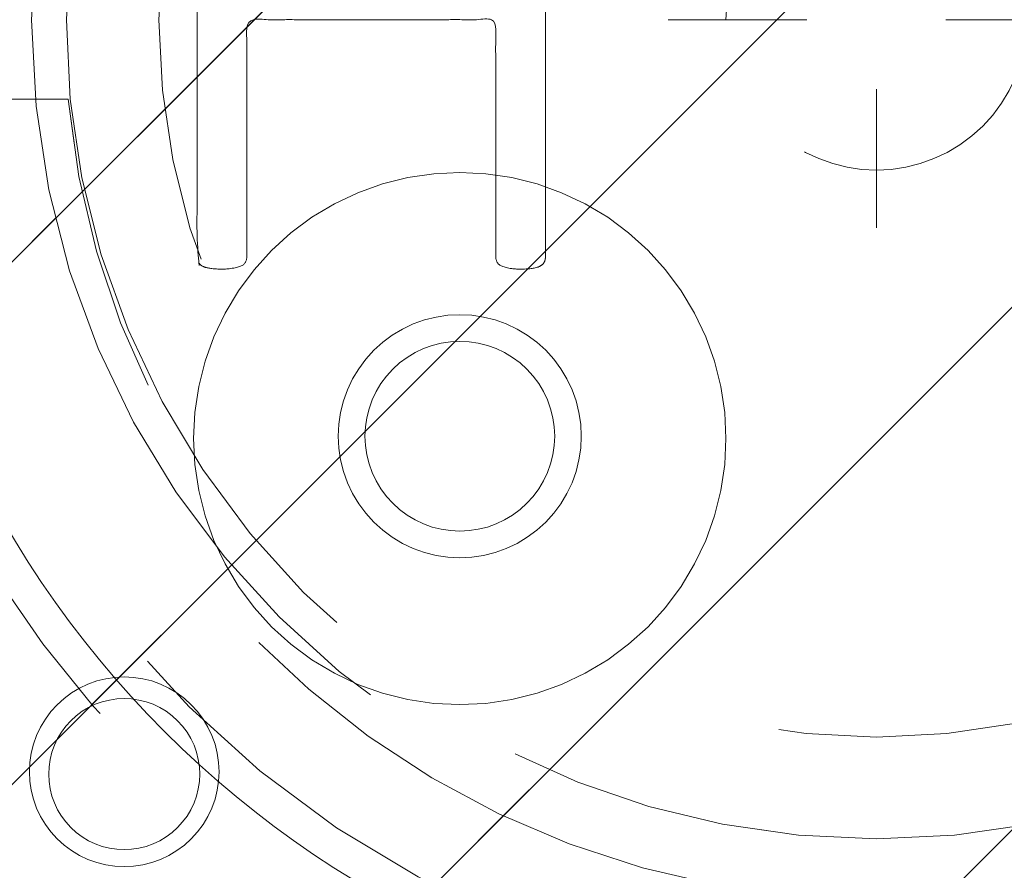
# Model space of a CAD drawing. Header units: inches. Extents: x -407.5 to -311.5, y -87.6 to -3.7.
# Tile 23 of 42: x -370.2 to -368.5, y -13.5 to -12. Entities that reach past the tile are written whole.
import ezdxf

# ---------------------------------------------------------------- set-up
doc = ezdxf.new("R2010")
doc.units = ezdxf.units.IN
doc.header["$LTSCALE"] = 32
doc.header["$MEASUREMENT"] = 0
doc.header["$PDMODE"] = 1
doc.header["$PDSIZE"] = -2
doc.linetypes.add('Dash Style-1', pattern=[0.083328, 0.041656, -0.041672])
for name, color, linetype, lineweight in [('DashLine', 7, 'Dash Style-1', 13), ('DashLineFill', 7, 'Dash Style-1', 13), ('Drawing', 7, 'Continuous', 18), ('Metal-DeskStructure', 7, 'Continuous', 13), ('None', 7, 'Continuous', 18), ('SolidLine', 7, 'Continuous', 15), ('Wood_1-H', 7, 'Continuous', 13)]:
    doc.layers.add(name, color=color, linetype=linetype, lineweight=lineweight)
doc.layers.add('Metal-Leg', color=7, linetype='Continuous', lineweight=18, true_color=0x4c4c4c)
pattern_1 = [(45, (0, 0), (-1.61301565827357, 1.935715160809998), []), (45, (-1.0608, 1.0608), (-0.4723460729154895, 0.4167612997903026), [])]

# ---------------------------------------------------------------- blocks, each defined once
blk = doc.blocks.new('1BRPFY-Leg_Plate (2D)')
at = {"layer": 'DashLineFill', "linetype": 'Continuous', "lineweight": 13}
h = blk.add_hatch(dxfattribs=at)
h.set_pattern_fill('Steel', color=253, style=0, pattern_type=2)
h.set_pattern_definition(pattern_1)
edge = h.paths.add_edge_path()
edge.add_arc((-1.704724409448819, -1.704724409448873), 0.125984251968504, 179.9999999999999, 269.9999999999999)
edge.add_line((-1.704724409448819, -1.830708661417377), (1.704724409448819, -1.830708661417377))
edge.add_arc((1.704724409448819, -1.704724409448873), 0.125984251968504, 270.0000000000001, 360.0000000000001)
edge.add_line((1.830708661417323, -1.704724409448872), (1.830708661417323, 1.704724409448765))
edge.add_arc((1.704724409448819, 1.704724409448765), 0.1259842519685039, 0, 90)
edge.add_line((1.704724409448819, 1.830708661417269), (-1.704724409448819, 1.830708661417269))
edge.add_arc((-1.704724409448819, 1.704724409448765), 0.1259842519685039, 90, 180)
edge.add_line((-1.830708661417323, 1.704724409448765), (-1.830708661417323, -1.704724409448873))
at = {"layer": 'SolidLine', "flags": 128}
for points in [[(-0.7086614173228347, -0.5019685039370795), (-0.6884019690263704, -0.5029637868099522), (-0.668337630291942, -0.5059400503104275), (-0.6486616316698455, -0.5108686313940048), (-0.6295634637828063, -0.5177020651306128), (-0.6112270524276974, -0.5263745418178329), (-0.5938289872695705, -0.5368025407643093), (-0.5775368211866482, -0.5488856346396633), (-0.5625074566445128, -0.5625074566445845), (-0.5488856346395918, -0.5775368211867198), (-0.5368025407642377, -0.5938289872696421), (-0.5263745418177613, -0.611227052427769), (-0.5177020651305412, -0.6295634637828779), (-0.5108686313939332, -0.6486616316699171), (-0.5059400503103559, -0.6683376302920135), (-0.5029637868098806, -0.688401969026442), (-0.5019685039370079, -0.7086614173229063), (-0.5029637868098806, -0.7289208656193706), (-0.5059400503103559, -0.748985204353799), (-0.5108686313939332, -0.7686612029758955), (-0.5177020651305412, -0.7877593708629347), (-0.5263745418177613, -0.8060957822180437), (-0.5368025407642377, -0.8234938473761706), (-0.5488856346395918, -0.8397860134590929), (-0.5625074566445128, -0.8548153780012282), (-0.5775368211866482, -0.8684372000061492), (-0.5938289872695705, -0.8805202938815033), (-0.6112270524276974, -0.8909482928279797), (-0.6295634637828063, -0.8996207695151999), (-0.6486616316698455, -0.9064542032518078), (-0.668337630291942, -0.9113827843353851), (-0.6884019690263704, -0.9143590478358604), (-0.7086614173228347, -0.9153543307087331), (-0.728920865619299, -0.9143590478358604), (-0.7489852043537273, -0.9113827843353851), (-0.7686612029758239, -0.9064542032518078), (-0.7877593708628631, -0.8996207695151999), (-0.8060957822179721, -0.8909482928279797), (-0.823493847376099, -0.8805202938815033), (-0.8397860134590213, -0.8684372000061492), (-0.8548153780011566, -0.8548153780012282), (-0.8684372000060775, -0.8397860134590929), (-0.8805202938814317, -0.8234938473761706), (-0.8909482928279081, -0.8060957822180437), (-0.8996207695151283, -0.7877593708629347), (-0.9064542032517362, -0.7686612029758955), (-0.9113827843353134, -0.748985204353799), (-0.9143590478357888, -0.7289208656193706), (-0.9153543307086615, -0.7086614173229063), (-0.9143590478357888, -0.688401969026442), (-0.9113827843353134, -0.6683376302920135), (-0.9064542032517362, -0.6486616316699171), (-0.8996207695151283, -0.6295634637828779), (-0.8909482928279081, -0.611227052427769), (-0.8805202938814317, -0.5938289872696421), (-0.8684372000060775, -0.5775368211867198), (-0.8548153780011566, -0.5625074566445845), (-0.8397860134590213, -0.5488856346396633), (-0.823493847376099, -0.5368025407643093), (-0.8060957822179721, -0.5263745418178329), (-0.7877593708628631, -0.5177020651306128), (-0.7686612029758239, -0.5108686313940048), (-0.7489852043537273, -0.5059400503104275), (-0.728920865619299, -0.5029637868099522)], [(-1.279527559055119, -1.118110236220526), (-1.263705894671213, -1.118887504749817), (-1.248036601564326, -1.121211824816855), (-1.232670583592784, -1.125060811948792), (-1.217755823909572, -1.130397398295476), (-1.203435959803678, -1.137170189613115), (-1.189848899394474, -1.145313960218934), (-1.177125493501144, -1.154750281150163), (-1.165388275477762, -1.165388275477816), (-1.15475028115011, -1.177125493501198), (-1.145313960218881, -1.189848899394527), (-1.137170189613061, -1.203435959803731), (-1.130397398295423, -1.217755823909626), (-1.125060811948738, -1.232670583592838), (-1.121211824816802, -1.24803660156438), (-1.118887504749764, -1.263705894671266), (-1.118110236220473, -1.279527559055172), (-1.118887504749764, -1.295349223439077), (-1.121211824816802, -1.311018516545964), (-1.125060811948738, -1.326384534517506), (-1.130397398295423, -1.341299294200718), (-1.137170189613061, -1.355619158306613), (-1.145313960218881, -1.369206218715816), (-1.15475028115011, -1.381929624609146), (-1.165388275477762, -1.393666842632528), (-1.177125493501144, -1.404304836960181), (-1.189848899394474, -1.413741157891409), (-1.203435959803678, -1.421884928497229), (-1.217755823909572, -1.428657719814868), (-1.232670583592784, -1.433994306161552), (-1.248036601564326, -1.437843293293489), (-1.263705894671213, -1.440167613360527), (-1.279527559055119, -1.440944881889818), (-1.295349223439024, -1.440167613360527), (-1.311018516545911, -1.437843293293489), (-1.326384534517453, -1.433994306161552), (-1.341299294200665, -1.428657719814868), (-1.355619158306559, -1.421884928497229), (-1.369206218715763, -1.413741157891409), (-1.381929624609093, -1.404304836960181), (-1.393666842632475, -1.393666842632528), (-1.404304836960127, -1.381929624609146), (-1.413741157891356, -1.369206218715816), (-1.421884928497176, -1.355619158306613), (-1.428657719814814, -1.341299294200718), (-1.433994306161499, -1.326384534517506), (-1.437843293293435, -1.311018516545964), (-1.440167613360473, -1.295349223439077), (-1.440944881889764, -1.279527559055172), (-1.440167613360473, -1.263705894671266), (-1.437843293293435, -1.24803660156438), (-1.433994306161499, -1.232670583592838), (-1.428657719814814, -1.217755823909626), (-1.421884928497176, -1.203435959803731), (-1.413741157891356, -1.189848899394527), (-1.404304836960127, -1.177125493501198), (-1.393666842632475, -1.165388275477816), (-1.381929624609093, -1.154750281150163), (-1.369206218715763, -1.145313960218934), (-1.355619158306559, -1.137170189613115), (-1.341299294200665, -1.130397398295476), (-1.326384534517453, -1.125060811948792), (-1.311018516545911, -1.121211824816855), (-1.295349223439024, -1.118887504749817)]]:
    blk.add_lwpolyline(points, close=True, dxfattribs=at)
at = {"layer": 'SolidLine', "linetype": 'Continuous', "lineweight": 5}
blk.add_point((0, -5.371031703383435e-14), dxfattribs=at)
blk = doc.blocks.new('1BRPX8-Util_Bkt_Lg-F (2D)')
at = {"layer": 'DashLineFill', "linetype": 'Continuous', "lineweight": 13}
h = blk.add_hatch(dxfattribs=at)
h.set_pattern_fill('Steel', color=253, style=0, pattern_type=2)
h.set_pattern_definition(pattern_1)
edge = h.paths.add_edge_path()
edge.add_line((-4.468503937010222, 7.405511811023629), (-3.129921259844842, 7.405511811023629))
edge.add_line((-3.129921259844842, 7.405511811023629), (-3.129921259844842, -2.011811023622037))
edge.add_line((-3.129921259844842, -2.011811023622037), (-4.468503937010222, -2.011811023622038))
edge.add_line((-4.468503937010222, -2.011811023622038), (-4.468503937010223, -2.145669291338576))
edge.add_line((-4.468503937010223, -2.145669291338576), (-2.421259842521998, -2.145669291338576))
edge.add_line((-2.421259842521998, -2.145669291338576), (-2.421259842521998, -2.523622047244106))
edge.add_arc((-2.303149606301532, -2.523622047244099), 0.1181102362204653, 180.0000000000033, 270.0000000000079)
edge.add_line((-2.303149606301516, -2.641732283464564), (2.303149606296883, -2.641732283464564))
edge.add_arc((2.303149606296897, -2.523622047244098), 0.1181102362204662, 269.9999999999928, 359.9999999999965)
edge.add_line((2.421259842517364, -2.523622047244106), (2.421259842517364, -2.145669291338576))
edge.add_line((2.421259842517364, -2.145669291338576), (4.46850393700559, -2.145669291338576))
edge.add_line((4.46850393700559, -2.145669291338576), (4.46850393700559, -2.011811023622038))
edge.add_line((4.46850393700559, -2.011811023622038), (3.129921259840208, -2.011811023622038))
edge.add_line((3.129921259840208, -2.011811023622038), (3.129921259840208, 7.405511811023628))
edge.add_line((3.129921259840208, 7.405511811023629), (4.46850393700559, 7.405511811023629))
edge.add_line((4.46850393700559, 7.405511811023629), (4.46850393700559, 7.539370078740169))
edge.add_line((4.46850393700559, 7.539370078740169), (2.421259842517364, 7.539370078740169))
edge.add_line((2.421259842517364, 7.539370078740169), (2.421259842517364, 7.917322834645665))
edge.add_arc((2.30314960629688, 7.917322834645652), 0.1181102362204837, 6.452788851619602e-12, 89.99999999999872)
edge.add_line((2.303149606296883, 8.035433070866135), (-2.303149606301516, 8.035433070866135))
edge.add_arc((-2.303149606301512, 7.91732283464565), 0.1181102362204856, 90.00000000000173, 179.9999999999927)
edge.add_line((-2.421259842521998, 7.917322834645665), (-2.421259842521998, 7.539370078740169))
edge.add_line((-2.421259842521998, 7.539370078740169), (-4.468503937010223, 7.539370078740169))
edge.add_line((-4.468503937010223, 7.539370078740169), (-4.468503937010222, 7.405511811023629))
at = {"layer": 'SolidLine', "flags": 128}
for points in [[(-0.7086614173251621, -0.2598425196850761), (-0.6642835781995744, -0.2620226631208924), (-0.6203331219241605, -0.2685420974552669), (-0.5772333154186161, -0.2793380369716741), (-0.5353992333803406, -0.2943065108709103), (-0.4952337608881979, -0.3133033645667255), (-0.4571237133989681, -0.3361456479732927), (-0.4214361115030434, -0.362613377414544), (-0.3885146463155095, -0.3924516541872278), (-0.3586763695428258, -0.4253731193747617), (-0.3322086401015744, -0.4610607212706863), (-0.3093663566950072, -0.4991707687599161), (-0.290369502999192, -0.5393362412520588), (-0.2754010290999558, -0.5811703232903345), (-0.2646050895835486, -0.6242701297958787), (-0.2580856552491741, -0.6682205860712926), (-0.2559055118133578, -0.7125984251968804), (-0.2580856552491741, -0.7569762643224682), (-0.2646050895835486, -0.8009267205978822), (-0.2754010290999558, -0.8440265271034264), (-0.290369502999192, -0.8858606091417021), (-0.3093663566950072, -0.9260260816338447), (-0.3322086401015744, -0.9641361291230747), (-0.3586763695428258, -0.999823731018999), (-0.3885146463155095, -1.032745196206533), (-0.4214361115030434, -1.062583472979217), (-0.4571237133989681, -1.089051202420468), (-0.4952337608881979, -1.111893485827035), (-0.5353992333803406, -1.13089033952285), (-0.5772333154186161, -1.145858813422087), (-0.6203331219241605, -1.156654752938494), (-0.6642835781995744, -1.163174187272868), (-0.7086614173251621, -1.165354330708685), (-0.7530392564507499, -1.163174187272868), (-0.7969897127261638, -1.156654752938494), (-0.840089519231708, -1.145858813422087), (-0.8819236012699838, -1.13089033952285), (-0.9220890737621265, -1.111893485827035), (-0.9601991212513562, -1.089051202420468), (-0.9958867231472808, -1.062583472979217), (-1.028808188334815, -1.032745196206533), (-1.058646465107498, -0.999823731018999), (-1.08511419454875, -0.9641361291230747), (-1.107956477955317, -0.9260260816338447), (-1.126953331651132, -0.8858606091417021), (-1.141921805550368, -0.8440265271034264), (-1.152717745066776, -0.8009267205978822), (-1.15923717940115, -0.7569762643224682), (-1.161417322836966, -0.7125984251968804), (-1.15923717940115, -0.6682205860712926), (-1.152717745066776, -0.6242701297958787), (-1.141921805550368, -0.5811703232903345), (-1.126953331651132, -0.5393362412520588), (-1.107956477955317, -0.4991707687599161), (-1.08511419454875, -0.4610607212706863), (-1.058646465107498, -0.4253731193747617), (-1.028808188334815, -0.3924516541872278), (-0.9958867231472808, -0.362613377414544), (-0.9601991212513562, -0.3361456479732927), (-0.9220890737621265, -0.3133033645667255), (-0.8819236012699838, -0.2943065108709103), (-0.840089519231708, -0.2793380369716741), (-0.7969897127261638, -0.2685420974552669), (-0.7530392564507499, -0.2620226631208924)], [(-1.279527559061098, -1.154964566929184), (-1.266932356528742, -1.155583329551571), (-1.254458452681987, -1.157433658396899), (-1.242225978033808, -1.160497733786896), (-1.230352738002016, -1.164746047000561), (-1.218953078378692, -1.170137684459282), (-1.208136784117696, -1.176620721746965), (-1.198008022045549, -1.184132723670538), (-1.188664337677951, -1.192601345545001), (-1.180195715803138, -1.201945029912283), (-1.172683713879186, -1.212073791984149), (-1.166200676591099, -1.222890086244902), (-1.160809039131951, -1.234289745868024), (-1.156560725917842, -1.246162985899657), (-1.153496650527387, -1.258395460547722), (-1.151646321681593, -1.270869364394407), (-1.151027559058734, -1.28346456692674), (-1.151646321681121, -1.296059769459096), (-1.15349665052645, -1.308533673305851), (-1.156560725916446, -1.32076614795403), (-1.160809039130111, -1.332639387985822), (-1.166200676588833, -1.344039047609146), (-1.172683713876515, -1.354855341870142), (-1.180195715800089, -1.364984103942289), (-1.188664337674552, -1.374327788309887), (-1.198008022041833, -1.3827964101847), (-1.208136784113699, -1.390308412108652), (-1.218953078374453, -1.396791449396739), (-1.230352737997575, -1.402183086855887), (-1.242225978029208, -1.406431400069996), (-1.254458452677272, -1.409495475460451), (-1.266932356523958, -1.411345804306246), (-1.279527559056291, -1.411964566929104), (-1.292122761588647, -1.411345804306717), (-1.304596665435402, -1.409495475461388), (-1.316829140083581, -1.406431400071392), (-1.328702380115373, -1.402183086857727), (-1.340102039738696, -1.396791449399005), (-1.350918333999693, -1.390308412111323), (-1.361047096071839, -1.382796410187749), (-1.370390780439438, -1.374327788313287), (-1.37885940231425, -1.364984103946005), (-1.386371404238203, -1.354855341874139), (-1.39285444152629, -1.344039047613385), (-1.398246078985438, -1.332639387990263), (-1.402494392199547, -1.320766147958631), (-1.405558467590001, -1.308533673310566), (-1.407408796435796, -1.29605976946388), (-1.408027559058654, -1.283464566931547), (-1.407408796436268, -1.270869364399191), (-1.405558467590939, -1.258395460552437), (-1.402494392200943, -1.246162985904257), (-1.398246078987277, -1.234289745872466), (-1.392854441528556, -1.222890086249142), (-1.386371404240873, -1.212073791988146), (-1.3788594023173, -1.201945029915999), (-1.370390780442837, -1.1926013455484), (-1.361047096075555, -1.184132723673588), (-1.350918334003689, -1.176620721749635), (-1.340102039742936, -1.170137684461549), (-1.328702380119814, -1.1647460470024), (-1.316829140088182, -1.160497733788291), (-1.304596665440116, -1.157433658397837), (-1.292122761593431, -1.155583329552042)]]:
    blk.add_lwpolyline(points, close=True, dxfattribs=at)
at = {"layer": 'SolidLine', "linetype": 'Continuous', "lineweight": 5}
blk.add_point((1.104977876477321e-14, -7.385168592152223e-14), dxfattribs=at)
blk = doc.blocks.new('Slate-LegBrace (2D)')
at = {"layer": 'DashLineFill', "linetype": 'Continuous', "lineweight": 13}
h = blk.add_hatch(dxfattribs=at)
h.set_pattern_fill('Steel', color=253, style=0, pattern_type=2)
h.set_pattern_definition(pattern_1)
edge = h.paths.add_edge_path()
edge.add_line((-2.199587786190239, -0.1351515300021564), (-1.374775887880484, -0.1351515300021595))
edge.add_arc((3.636636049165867e-15, -0.01355418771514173), 1.380142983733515, 185.0545920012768, 354.9454079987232)
edge.add_line((1.374775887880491, -0.13515153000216), (2.199718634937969, -0.1351515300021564))
edge.add_arc((6.54243738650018e-05, -0.01705725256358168), 2.202821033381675, 183.0731271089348, 356.92687289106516, ccw=False)
h = blk.add_hatch(dxfattribs=at)
h.set_pattern_fill('Steel', color=253, style=0, pattern_type=2)
h.set_pattern_definition(pattern_1)
edge = h.paths.add_edge_path()
edge.add_line((2.191696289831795, -0.2375138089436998), (1.463739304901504, -0.2375137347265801))
edge.add_arc((-6.542437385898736e-05, -0.01704129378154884), 1.480314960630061, 188.5652811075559, 351.4347188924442, ccw=False)
edge.add_line((-1.463870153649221, -0.2375137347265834), (-2.191827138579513, -0.2375138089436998))
edge.add_line((-2.191827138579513, -0.2375138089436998), (-2.199718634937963, -0.1351515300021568))
edge.add_line((-2.199718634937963, -0.1351515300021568), (-1.374775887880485, -0.1351515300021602))
edge.add_arc((2.937282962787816e-15, -0.01355418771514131), 1.380142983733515, 185.0545920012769, 354.9454079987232)
edge.add_line((1.37477588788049, -0.1351515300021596), (2.199587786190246, -0.1351515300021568))
edge.add_line((2.199587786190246, -0.1351515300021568), (2.191696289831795, -0.2375138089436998))
at = {"layer": 'DashLine', "linetype": 'Continuous', "lineweight": 5}
blk.add_point((-4.475859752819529e-14, 3.580687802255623e-14), dxfattribs=at)
at = {"layer": 'DashLineFill', "flags": 128}
for points in [[(2.191696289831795, -0.2375138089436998), (1.463739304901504, -0.2375137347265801, -0.860662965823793), (-1.463870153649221, -0.2375137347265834), (-2.191827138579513, -0.2375138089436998), (-2.199718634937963, -0.1351515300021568), (-1.374775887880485, -0.1351515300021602, 0.9154551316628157), (1.37477588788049, -0.1351515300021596), (2.199587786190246, -0.1351515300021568)], [(-2.199587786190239, -0.1351515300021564), (-1.374775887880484, -0.1351515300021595, 0.9154551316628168), (1.374775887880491, -0.13515153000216), (2.199718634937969, -0.1351515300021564, -0.9477524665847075)]]:
    blk.add_lwpolyline(points, format="xyb", close=True, dxfattribs=at)
blk = doc.blocks.new('TLLegSleeve (2D)')
at = {"layer": 'DashLineFill', "linetype": 'Continuous', "lineweight": 13}
h = blk.add_hatch(dxfattribs=at)
h.set_pattern_fill('Steel', color=253, style=0, pattern_type=2)
h.set_pattern_definition(pattern_1)
edge = h.paths.add_edge_path()
edge.add_line((1.08267716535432, 1.402343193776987), (1.08267716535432, 2.913385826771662))
edge.add_arc((-1.707523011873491e-13, 2.913385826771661), 1.08267716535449, 4.479377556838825e-14, 180)
edge.add_line((-1.082677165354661, 2.913385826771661), (-1.08267716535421, 1.402343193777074))
edge.add_arc((-1.332267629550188e-15, 2.886579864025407e-15), 1.771653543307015, 127.6698869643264, 412.330113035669)
edge.add_line((1.08267716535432, 1.402343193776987), (1.08267716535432, 1.402343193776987))
edge = h.paths.add_edge_path()
edge.add_arc((1.665334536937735e-15, 2.91338582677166), 0.7480314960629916, 180, 360)
edge.add_arc((1.665334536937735e-15, 2.91338582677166), 0.7480314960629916, 9.54166404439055e-15, 180)
edge.add_line((-0.7480314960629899, 2.91338582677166), (-0.7480314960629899, 2.91338582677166))
edge = h.paths.add_edge_path()
edge.add_arc((-1.723066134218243e-13, 5.70119602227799e-16), 1.437007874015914, 180, 360)
edge.add_arc((-1.723066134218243e-13, 9.149983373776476e-17), 1.437007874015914, 9.541664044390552e-15, 180)
edge.add_line((-1.437007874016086, 3.308097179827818e-16), (-1.437007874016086, 3.308097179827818e-16))
at = {"layer": 'DashLine', "color": 8, "flags": 128}
blk.add_lwpolyline([(1.653543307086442, 1.118599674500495e-14), (1.645581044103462, -0.1620755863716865), (1.621770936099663, -0.3225902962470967), (1.582342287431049, -0.4799982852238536), (1.527674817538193, -0.6327836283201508), (1.45829500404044, -0.7794749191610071), (1.374871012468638, -0.9186594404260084), (1.278206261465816, -1.048996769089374), (1.169231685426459, -1.169231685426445), (1.048996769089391, -1.278206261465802), (0.918659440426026, -1.374871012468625), (0.7794749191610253, -1.458295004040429), (0.6327836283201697, -1.527674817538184), (0.4799982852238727, -1.582342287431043), (0.3225902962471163, -1.621770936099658), (0.1620755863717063, -1.645581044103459), (8.723964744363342e-15, -1.653543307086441), (-0.162075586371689, -1.645581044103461), (-0.3225902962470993, -1.621770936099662), (-0.4799982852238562, -1.582342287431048), (-0.6327836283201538, -1.527674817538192), (-0.7794749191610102, -1.458295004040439), (-0.9186594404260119, -1.374871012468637), (-1.048996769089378, -1.278206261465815), (-1.169231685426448, -1.169231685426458), (-1.278206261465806, -1.048996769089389), (-1.374871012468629, -0.9186594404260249), (-1.458295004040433, -0.7794749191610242), (-1.527674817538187, -0.6327836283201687), (-1.582342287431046, -0.4799982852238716), (-1.621770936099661, -0.3225902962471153), (-1.645581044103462, -0.1620755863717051), (-1.653543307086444, -7.741682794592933e-15), (-1.645581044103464, 0.1620755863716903), (-1.621770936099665, 0.3225902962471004), (-1.582342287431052, 0.4799982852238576), (-1.527674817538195, 0.6327836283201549), (-1.458295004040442, 0.7794749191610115), (-1.37487101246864, 0.918659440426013), (-1.278206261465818, 1.048996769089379), (-1.169231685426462, 1.169231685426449), (-1.048996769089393, 1.278206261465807), (-0.9186594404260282, 1.37487101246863), (-0.7794749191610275, 1.458295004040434), (-0.6327836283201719, 1.527674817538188), (-0.479998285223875, 1.582342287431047), (-0.3225902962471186, 1.621770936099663), (-0.1620755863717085, 1.645581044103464), (-1.096189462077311e-14, 1.653543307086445), (0.1620755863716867, 1.645581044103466), (0.3225902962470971, 1.621770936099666), (0.479998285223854, 1.582342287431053), (0.6327836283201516, 1.527674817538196), (0.7794749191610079, 1.458295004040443), (0.9186594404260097, 1.374871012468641), (1.048996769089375, 1.278206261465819), (1.169231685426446, 1.169231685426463), (1.278206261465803, 1.048996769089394), (1.374871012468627, 0.9186594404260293), (1.458295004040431, 0.7794749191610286), (1.527674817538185, 0.6327836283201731), (1.582342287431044, 0.4799982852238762), (1.621770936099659, 0.3225902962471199), (1.64558104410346, 0.1620755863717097)], close=True, dxfattribs=at)
at = {"layer": 'DashLineFill', "flags": 128}
for points in [[(1.08267716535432, 1.402343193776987), (1.08267716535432, 2.913385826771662, 0.9999999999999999), (-1.082677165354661, 2.913385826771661), (-1.08267716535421, 1.402343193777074, 2.931618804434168), (1.08267716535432, 1.402343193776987)], [(-1.437007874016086, 3.308097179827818e-16, 0.9999999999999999), (1.437007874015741, 3.308097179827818e-16, 0.9999999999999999), (-1.437007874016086, 3.308097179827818e-16)]]:
    blk.add_lwpolyline(points, format="xyb", close=True, dxfattribs=at)
at = {"layer": 'DashLineFill', "linetype": 'Continuous', "lineweight": 5}
blk.add_point((-1.723206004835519e-13, 3.308097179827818e-16), dxfattribs=at)
blk = doc.blocks.new('Group-3')
at = {"layer": 'SolidLine', "flags": 128}
blk.add_lwpolyline([(37.04724409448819, -8.30708661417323, -0.4142135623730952), (38.75984251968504, -6.594488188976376, -0.414213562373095), (40.47244094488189, -8.30708661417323, -0.4142135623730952), (38.75984251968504, -10.01968503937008, -0.414213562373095)], format="xyb", close=True, dxfattribs=at)
at = {"layer": 'Wood_1-H', "color": 7}
for name in ['1BRPX8-Util_Bkt_Lg-F (2D)', 'TLLegSleeve (2D)', 'Slate-LegBrace (2D)', '1BRPFY-Leg_Plate (2D)']:
    blk.add_blockref(name, (38.75984251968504, -8.30708661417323), dxfattribs=at)
blk = doc.blocks.new('Group-4')
at = {"layer": 'None'}
blk.add_blockref('Group-3', (0, 0), dxfattribs=at)
blk = doc.blocks.new('SL Utility Cabinet (2D)')
at = {"layer": 'None'}
blk.add_blockref('Group-4', (0, 0), dxfattribs=at)
at = {"layer": 'Drawing', "color": 0, "flags": 1}
for tag in ['Tag', 'Catalog', 'Option1', 'Option2', 'Option3', 'Option4', 'Option5', 'Option6', 'Option7', 'Option8', 'Option9', 'Option10', 'Option11', 'Option12', 'Custom', 'FinishGroup', 'Discount', 'Item2', 'Item3', 'Item6', 'Item9', 'Item10', 'Item12', 'Item13', 'Item16', 'Item19', 'Item20', 'Item21', 'Item22', 'Item23', 'Item24', 'Item25', 'Item8', 'Item18', 'Item1', 'Item4', 'Item5', 'Item7', 'Item11', 'Item14', 'Item15', 'Item17']:
    blk.add_attdef(tag, (-48.03149606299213, -7.447806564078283), '', height=0.007086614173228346, dxfattribs=at)
blk = doc.blocks.new('Group-11')
at = {"layer": 'Metal-DeskStructure', "color": 7}
blk.add_open_spline([(-0.5629921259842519, -0.4031061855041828), (-0.5629921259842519, -0.4084102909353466), (-0.5669586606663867, -0.4163664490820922), (-0.5762169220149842, -0.4216705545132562), (-0.5934108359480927, -0.424322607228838), (-0.6185404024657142, -0.424322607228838), (-0.6344117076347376, -0.4203445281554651), (-0.6436699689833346, -0.4163664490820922), (-0.6476377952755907, -0.4070842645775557), (-0.6476377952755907, -0.2008904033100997), (-0.6476377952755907, -6.474738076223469e-07), (-0.8592519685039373, -6.474738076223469e-07), (-1.070866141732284, -6.474738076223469e-07), (-1.070866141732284, -0.2008904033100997), (-1.070866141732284, -0.4070842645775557), (-1.074832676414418, -0.4163664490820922), (-1.084090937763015, -0.4203445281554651), (-1.101284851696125, -0.424322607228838), (-1.12509180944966, -0.424322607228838), (-1.142285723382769, -0.4216705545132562), (-1.151543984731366, -0.4163664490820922), (-1.155511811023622, -0.4084102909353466), (-1.155511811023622, 0), (-1.155511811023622, 0.4084102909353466), (-1.151543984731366, 0.4163664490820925), (-1.142285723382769, 0.4216705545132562), (-1.12509180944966, 0.424321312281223), (-1.101284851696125, 0.424321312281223), (-1.084090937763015, 0.4216705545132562), (-1.074832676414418, 0.4163664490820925), (-1.070866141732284, 0.4097363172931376), (-1.070866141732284, 0.2446479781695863), (-1.070866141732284, 0.08486374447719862), (-0.8592519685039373, 0.08486374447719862), (-0.6476377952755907, 0.08486374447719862), (-0.6476377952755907, 0.2446479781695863), (-0.6476377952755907, 0.4097363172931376), (-0.6436699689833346, 0.4163664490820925), (-0.6344117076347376, 0.4216705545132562), (-0.6185404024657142, 0.424321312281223), (-0.5934108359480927, 0.424321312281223), (-0.5762169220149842, 0.4216705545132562), (-0.5669586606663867, 0.4163664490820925), (-0.5629921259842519, 0.4084102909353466), (-0.5629921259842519, 0), (-0.5629921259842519, -0.4031061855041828)], degree=2, knots=[0, 0, 0, 0.00229950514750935, 0.004599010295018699, 0.006898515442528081, 0.009198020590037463, 0.01175302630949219, 0.01430803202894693, 0.01686303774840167, 0.01941804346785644, 0.1161873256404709, 0.1161873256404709, 0.218122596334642, 0.218122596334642, 0.3148918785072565, 0.3174468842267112, 0.320001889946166, 0.3225568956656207, 0.3251119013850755, 0.3276669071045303, 0.3302219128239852, 0.3327769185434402, 0.3353319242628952, 0.5295095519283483, 0.5320645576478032, 0.5346195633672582, 0.537174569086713, 0.5397295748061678, 0.5422845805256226, 0.5448395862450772, 0.5473945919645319, 0.5499495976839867, 0.6269182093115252, 0.6269182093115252, 0.7288534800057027, 0.7288534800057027, 0.8058220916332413, 0.808377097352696, 0.8109321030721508, 0.8134871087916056, 0.8160421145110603, 0.8183416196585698, 0.8206411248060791, 0.8229406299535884, 0.8252401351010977, 1, 1, 1], dxfattribs=at)
blk = doc.blocks.new('TL14_lower_leg (2D)')
at = {"layer": 'DashLine', "flags": 128}
for points in [[(-1.777195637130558e-14, 1.377952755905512), (0.1350629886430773, 1.371317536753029), (0.2688252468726, 1.351475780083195), (0.3999985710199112, 1.318618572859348), (0.5273196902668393, 1.27306234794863), (0.649562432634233, 1.215245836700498), (0.7655495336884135, 1.14572584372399), (0.8741639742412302, 1.065171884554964), (0.9743597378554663, 0.9743597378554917), (1.065171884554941, 0.8741639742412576), (1.14572584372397, 0.7655495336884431), (1.215245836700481, 0.6495624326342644), (1.273062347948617, 0.5273196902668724), (1.318618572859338, 0.3999985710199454), (1.351475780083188, 0.2688252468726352), (1.371317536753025, 0.1350629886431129), (1.377952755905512, 1.783045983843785e-14), (1.371317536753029, -0.1350629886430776), (1.351475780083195, -0.2688252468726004), (1.318618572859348, -0.3999985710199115), (1.27306234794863, -0.5273196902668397), (1.215245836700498, -0.6495624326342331), (1.145725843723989, -0.7655495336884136), (1.065171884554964, -0.8741639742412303), (0.9743597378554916, -0.9743597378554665), (0.8741639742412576, -1.065171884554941), (0.7655495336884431, -1.14572584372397), (0.6495624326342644, -1.215245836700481), (0.5273196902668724, -1.273062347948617), (0.3999985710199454, -1.318618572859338), (0.2688252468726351, -1.351475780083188), (0.135062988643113, -1.371317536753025), (1.777195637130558e-14, -1.377952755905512), (-0.1350629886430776, -1.371317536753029), (-0.2688252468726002, -1.351475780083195), (-0.3999985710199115, -1.318618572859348), (-0.5273196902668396, -1.27306234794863), (-0.6495624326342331, -1.215245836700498), (-0.7655495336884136, -1.14572584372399), (-0.8741639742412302, -1.065171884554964), (-0.9743597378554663, -0.9743597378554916), (-1.065171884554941, -0.8741639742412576), (-1.14572584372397, -0.7655495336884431), (-1.215245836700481, -0.6495624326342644), (-1.273062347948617, -0.5273196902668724), (-1.318618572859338, -0.3999985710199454), (-1.351475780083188, -0.2688252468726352), (-1.371317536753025, -0.1350629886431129), (-1.377952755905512, -1.783045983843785e-14), (-1.371317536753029, 0.1350629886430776), (-1.351475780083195, 0.2688252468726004), (-1.318618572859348, 0.3999985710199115), (-1.27306234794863, 0.5273196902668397), (-1.215245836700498, 0.6495624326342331), (-1.145725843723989, 0.7655495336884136), (-1.065171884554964, 0.8741639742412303), (-0.9743597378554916, 0.9743597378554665), (-0.8741639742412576, 1.065171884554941), (-0.7655495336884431, 1.14572584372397), (-0.6495624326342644, 1.215245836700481), (-0.5273196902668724, 1.273062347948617), (-0.3999985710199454, 1.318618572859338), (-0.2688252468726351, 1.351475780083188), (-0.135062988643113, 1.371317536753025)], [(-0.7086614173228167, -0.547244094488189), (-0.6928397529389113, -0.54802136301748), (-0.6771704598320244, -0.5503456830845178), (-0.6618044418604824, -0.5541946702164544), (-0.6468896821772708, -0.5595312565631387), (-0.6325698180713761, -0.5663040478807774), (-0.6189827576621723, -0.574447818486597), (-0.6062593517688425, -0.5838841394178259), (-0.5945221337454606, -0.5945221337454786), (-0.583884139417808, -0.6062593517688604), (-0.5744478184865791, -0.6189827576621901), (-0.5663040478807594, -0.632569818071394), (-0.5595312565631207, -0.6468896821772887), (-0.5541946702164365, -0.6618044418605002), (-0.5503456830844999, -0.6771704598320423), (-0.5480213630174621, -0.6928397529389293), (-0.547244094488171, -0.7086614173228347), (-0.5480213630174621, -0.72448308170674), (-0.5503456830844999, -0.7401523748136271), (-0.5541946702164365, -0.7555183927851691), (-0.5595312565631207, -0.7704331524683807), (-0.5663040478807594, -0.7847530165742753), (-0.5744478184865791, -0.7983400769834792), (-0.583884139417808, -0.811063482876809), (-0.5945221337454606, -0.8228007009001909), (-0.6062593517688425, -0.8334386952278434), (-0.6189827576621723, -0.8428750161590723), (-0.6325698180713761, -0.8510187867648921), (-0.6468896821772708, -0.8577915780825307), (-0.6618044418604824, -0.8631281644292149), (-0.6771704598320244, -0.8669771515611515), (-0.6928397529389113, -0.8693014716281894), (-0.7086614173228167, -0.8700787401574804), (-0.7244830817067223, -0.8693014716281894), (-0.7401523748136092, -0.8669771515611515), (-0.7555183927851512, -0.8631281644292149), (-0.7704331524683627, -0.8577915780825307), (-0.7847530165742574, -0.8510187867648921), (-0.7983400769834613, -0.8428750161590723), (-0.8110634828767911, -0.8334386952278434), (-0.822800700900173, -0.8228007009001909), (-0.8334386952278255, -0.811063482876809), (-0.8428750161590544, -0.7983400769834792), (-0.8510187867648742, -0.7847530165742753), (-0.8577915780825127, -0.7704331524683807), (-0.863128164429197, -0.7555183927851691), (-0.8669771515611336, -0.7401523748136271), (-0.8693014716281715, -0.72448308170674), (-0.8700787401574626, -0.7086614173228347), (-0.8693014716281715, -0.6928397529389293), (-0.8669771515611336, -0.6771704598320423), (-0.863128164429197, -0.6618044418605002), (-0.8577915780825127, -0.6468896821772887), (-0.8510187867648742, -0.632569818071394), (-0.8428750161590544, -0.6189827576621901), (-0.8334386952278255, -0.6062593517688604), (-0.822800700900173, -0.5945221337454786), (-0.8110634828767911, -0.5838841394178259), (-0.7983400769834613, -0.574447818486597), (-0.7847530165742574, -0.5663040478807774), (-0.7704331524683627, -0.5595312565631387), (-0.7555183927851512, -0.5541946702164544), (-0.7401523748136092, -0.5503456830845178), (-0.7244830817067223, -0.54802136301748)]]:
    blk.add_lwpolyline(points, close=True, dxfattribs=at)
at = {"layer": 'DashLine', "linetype": 'Continuous', "lineweight": 5}
blk.add_point((0, 0), dxfattribs=at)
at = {"layer": 'Metal-DeskStructure', "color": 7}
blk.add_blockref('Group-11', (0, 0), dxfattribs=at)
blk = doc.blocks.new('Group-13')
at = {"layer": 'DashLineFill', "linetype": 'Continuous', "lineweight": 13}
h = blk.add_hatch(dxfattribs=at)
h.set_pattern_fill('Steel', color=253, style=0, pattern_type=2)
h.set_pattern_definition(pattern_1)
h.paths.add_polyline_path([(-2.066929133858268, 1.397637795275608), (2.066929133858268, 1.397637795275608), (2.066929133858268, 0.1377952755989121), (2.106299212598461, 0.1377952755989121), (2.106299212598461, -0.1377952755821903), (2.066929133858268, -0.1377952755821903), (2.066929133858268, -5.275590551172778), (2.106299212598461, -5.275590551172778), (2.106299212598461, -5.55118110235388), (2.066929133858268, -5.55118110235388), (2.066929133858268, -5.82677165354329), (-2.066929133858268, -5.82677165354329), (-2.066929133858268, -5.55118110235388), (-2.106299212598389, -5.55118110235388), (-2.106299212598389, -5.275590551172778), (-2.066929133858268, -5.275590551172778), (-2.066929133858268, -0.1377952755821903), (-2.106299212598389, -0.1377952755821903), (-2.106299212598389, 0.1377952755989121), (-2.066929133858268, 0.1377952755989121)])
at = {"layer": 'SolidLine', "linetype": 'Continuous', "lineweight": 5}
blk.add_point((0, 0), dxfattribs=at)
blk = doc.blocks.new('TL14_upper_leg (2D)')
at = {"layer": 'DashLine', "flags": 128}
blk.add_lwpolyline([(0, 1.22047244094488), (0.1196272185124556, 1.214595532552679), (0.2381023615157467, 1.197021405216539), (0.3542844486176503, 1.167919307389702), (0.4670545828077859, 1.127569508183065), (0.5753267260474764, 1.076360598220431), (0.6780581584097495, 1.01478574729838), (0.7742595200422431, 0.9434379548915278), (0.8630043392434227, 0.8630043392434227), (0.9434379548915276, 0.7742595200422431), (1.01478574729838, 0.6780581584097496), (1.076360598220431, 0.5753267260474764), (1.127569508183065, 0.467054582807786), (1.167919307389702, 0.3542844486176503), (1.197021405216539, 0.2381023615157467), (1.214595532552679, 0.1196272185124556), (1.22047244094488, 7.47323834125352e-17), (1.214595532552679, -0.1196272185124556), (1.197021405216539, -0.2381023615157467), (1.167919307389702, -0.3542844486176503), (1.127569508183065, -0.467054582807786), (1.076360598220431, -0.5753267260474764), (1.01478574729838, -0.6780581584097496), (0.9434379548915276, -0.7742595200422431), (0.8630043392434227, -0.8630043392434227), (0.7742595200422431, -0.9434379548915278), (0.6780581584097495, -1.01478574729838), (0.5753267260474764, -1.076360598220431), (0.4670545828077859, -1.127569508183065), (0.3542844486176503, -1.167919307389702), (0.2381023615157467, -1.197021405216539), (0.1196272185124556, -1.214595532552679), (0, -1.22047244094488), (-0.1196272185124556, -1.214595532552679), (-0.2381023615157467, -1.197021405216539), (-0.3542844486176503, -1.167919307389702), (-0.4670545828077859, -1.127569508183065), (-0.5753267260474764, -1.076360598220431), (-0.6780581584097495, -1.01478574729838), (-0.7742595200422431, -0.9434379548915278), (-0.8630043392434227, -0.8630043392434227), (-0.9434379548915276, -0.7742595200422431), (-1.01478574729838, -0.6780581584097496), (-1.076360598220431, -0.5753267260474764), (-1.127569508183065, -0.467054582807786), (-1.167919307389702, -0.3542844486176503), (-1.197021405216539, -0.2381023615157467), (-1.214595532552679, -0.1196272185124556), (-1.22047244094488, 7.47323834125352e-17), (-1.214595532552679, 0.1196272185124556), (-1.197021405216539, 0.2381023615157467), (-1.167919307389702, 0.3542844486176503), (-1.127569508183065, 0.467054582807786), (-1.076360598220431, 0.5753267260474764), (-1.01478574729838, 0.6780581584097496), (-0.9434379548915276, 0.7742595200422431), (-0.8630043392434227, 0.8630043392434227), (-0.7742595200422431, 0.9434379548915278), (-0.6780581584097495, 1.01478574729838), (-0.5753267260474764, 1.076360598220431), (-0.4670545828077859, 1.127569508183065), (-0.3542844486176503, 1.167919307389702), (-0.2381023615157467, 1.197021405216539), (-0.1196272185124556, 1.214595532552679)], close=True, dxfattribs=at)
at = {"layer": 'Metal-Leg', "linetype": 'Continuous', "lineweight": 5}
blk.add_point((0, 0), dxfattribs=at)
at = {"layer": 'DashLine', "color": 7}
blk.add_blockref('Group-13', (0, 0), dxfattribs=at)
blk = doc.blocks.new('Group-14')
at = {"layer": 'DashLine'}
for p, q in [((0, 0.1181102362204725), (0, 0.3543307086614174)), ((-0.1181102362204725, 0), (-0.3543307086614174, 0)), ((0.1181102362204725, 0), (0.3543307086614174, 0)), ((0, -0.1181102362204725), (0, -0.3543307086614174))]:
    blk.add_line(p, q, dxfattribs=at)
at = {"layer": 'DashLine', "flags": 128}
blk.add_lwpolyline([(-0.2559055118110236, 1.780109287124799e-14), (-0.2546732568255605, 0.02508312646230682), (-0.2509883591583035, 0.04992468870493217), (-0.2448863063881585, 0.07428544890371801), (-0.2364258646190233, 0.09793079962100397), (-0.2256885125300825, 0.120633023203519), (-0.2127776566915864, 0.1421734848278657), (-0.1978176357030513, 0.1623447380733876), (-0.1809525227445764, 0.1809525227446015), (-0.1623447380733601, 0.1978176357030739), (-0.1421734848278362, 0.2127776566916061), (-0.1206330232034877, 0.2256885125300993), (-0.09793079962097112, 0.2364258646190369), (-0.07428544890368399, 0.2448863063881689), (-0.04992468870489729, 0.2509883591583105), (-0.02508312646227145, 0.254673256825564), (1.786716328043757e-14, 0.2559055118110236), (0.02508312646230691, 0.2546732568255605), (0.04992468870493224, 0.2509883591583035), (0.07428544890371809, 0.2448863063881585), (0.09793079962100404, 0.2364258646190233), (0.1206330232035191, 0.2256885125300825), (0.1421734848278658, 0.2127776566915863), (0.1623447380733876, 0.1978176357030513), (0.1809525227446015, 0.1809525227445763), (0.1978176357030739, 0.1623447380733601), (0.2127776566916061, 0.1421734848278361), (0.2256885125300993, 0.1206330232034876), (0.2364258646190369, 0.09793079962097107), (0.2448863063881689, 0.07428544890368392), (0.2509883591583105, 0.04992468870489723), (0.254673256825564, 0.02508312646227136), (0.2559055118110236, -1.785791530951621e-14), (0.2546732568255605, -0.02508312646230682), (0.2509883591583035, -0.04992468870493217), (0.2448863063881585, -0.07428544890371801), (0.2364258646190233, -0.09793079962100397), (0.2256885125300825, -0.120633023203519), (0.2127776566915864, -0.1421734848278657), (0.1978176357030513, -0.1623447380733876), (0.1809525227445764, -0.1809525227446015), (0.1623447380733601, -0.1978176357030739), (0.1421734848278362, -0.2127776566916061), (0.1206330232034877, -0.2256885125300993), (0.09793079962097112, -0.2364258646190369), (0.07428544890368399, -0.2448863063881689), (0.04992468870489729, -0.2509883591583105), (0.02508312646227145, -0.254673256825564), (-1.777195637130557e-14, -0.2559055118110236), (-0.02508312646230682, -0.2546732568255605), (-0.04992468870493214, -0.2509883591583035), (-0.07428544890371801, -0.2448863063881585), (-0.09793079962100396, -0.2364258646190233), (-0.120633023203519, -0.2256885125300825), (-0.1421734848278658, -0.2127776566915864), (-0.1623447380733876, -0.1978176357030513), (-0.1809525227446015, -0.1809525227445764), (-0.1978176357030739, -0.1623447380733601), (-0.2127776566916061, -0.1421734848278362), (-0.2256885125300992, -0.1206330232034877), (-0.2364258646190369, -0.09793079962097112), (-0.2448863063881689, -0.07428544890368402), (-0.2509883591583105, -0.04992468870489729), (-0.254673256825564, -0.02508312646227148)], close=True, dxfattribs=at)
blk = doc.blocks.new('1BRPWS-HuddleBracket (2D)')
at = {"layer": 'DashLineFill', "linetype": 'Continuous', "lineweight": 13}
h = blk.add_hatch(dxfattribs=at)
h.set_pattern_fill('Steel', color=253, style=0, pattern_type=2)
h.set_pattern_definition(pattern_1)
h.paths.add_polyline_path([(-2.327214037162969, 2.381889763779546), (2.318455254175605, 2.381889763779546), (2.318455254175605, -12.26377952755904), (-2.327214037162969, -12.26377952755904)])
at = {"layer": 'DashLineFill', "linetype": 'Continuous', "lineweight": 5}
blk.add_point((0, 0), dxfattribs=at)
at = {"layer": 'Metal-DeskStructure', "color": 7}
blk.add_blockref('Group-14', (0, 0), dxfattribs=at)
blk = doc.blocks.new('Group-43')
at = {"layer": 'SolidLine', "color": 7}
for name in ['1BRPWS-HuddleBracket (2D)', '1BRPFY-Leg_Plate (2D)', 'TL14_upper_leg (2D)', 'TL14_lower_leg (2D)']:
    blk.add_blockref(name, (0, 0), dxfattribs=at)
blk = doc.blocks.new('SL Huddle Table (2D)')
at = {"layer": 'None'}
blk.add_blockref('Group-43', (0, 0), dxfattribs=at)
at = {"layer": 'Drawing', "color": 0, "flags": 1}
for tag in ['Tag', 'Catalog', 'Option1', 'Option2', 'Option3', 'Option4', 'Option5', 'Option6', 'Option7', 'Option8', 'Option9', 'Option10', 'Option11', 'Option12', 'Custom', 'FinishGroup', 'Discount', 'Item2', 'Item3', 'Item6', 'Item9', 'Item10', 'Item12', 'Item13', 'Item16', 'Item19', 'Item20', 'Item21', 'Item22', 'Item23', 'Item24', 'Item25', 'Item8', 'Item18', 'Item1', 'Item4', 'Item5', 'Item7', 'Item11', 'Item14', 'Item15', 'Item17']:
    blk.add_attdef(tag, (-21.06299212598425, -72.63779527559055), '', height=0.007086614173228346, dxfattribs=at)

msp = doc.modelspace()

# ---------------------------------------------------------------- block references
at = {"layer": 'Drawing'}
for name, p in [('SL Utility Cabinet (2D)', (-407.4908201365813, -3.717630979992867)), ('SL Huddle Table (2D)', (-368.7309776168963, -12.0247175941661))]:
    msp.add_blockref(name, p, dxfattribs=at)

doc.saveas('drawing.dxf')
